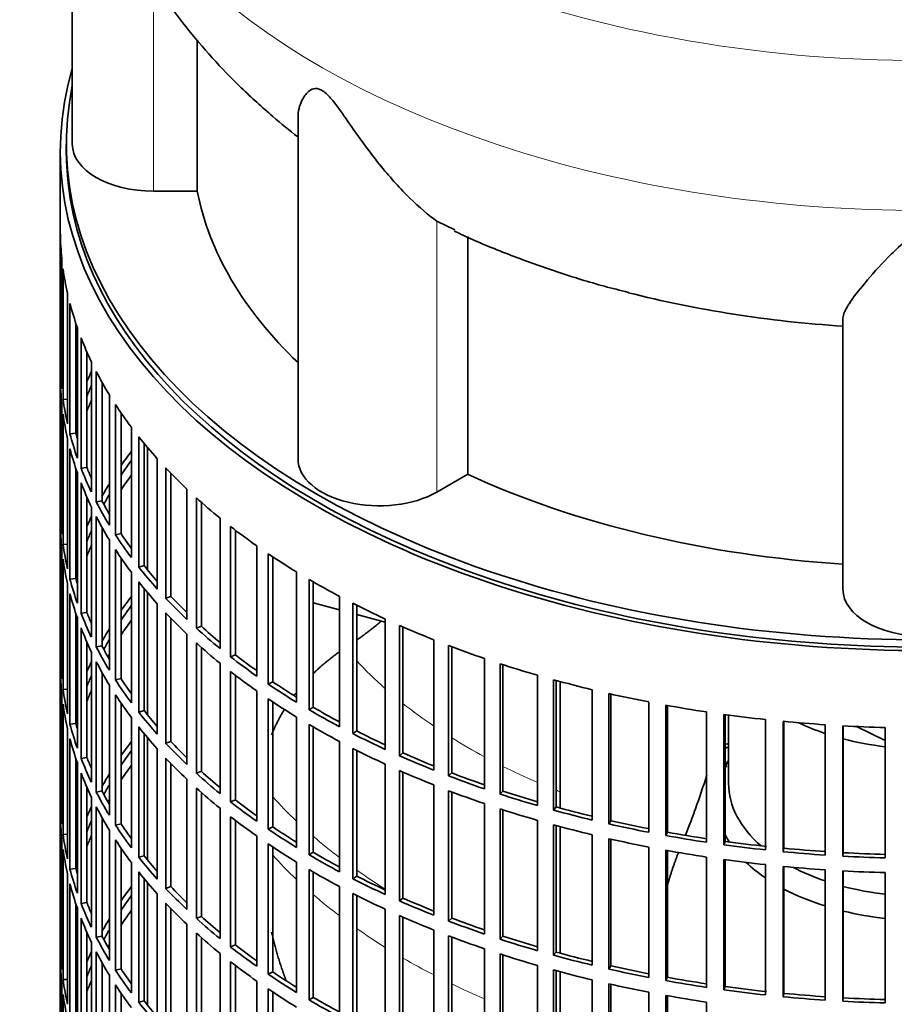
# Model space of a CAD drawing. Header units: millimetres. Extents: x 432 to 1317, y -1117 to 1316.
# Tile 5 of 26: x 1017 to 1162, y -868 to -704. Entities that reach past the tile are written whole.
import ezdxf

# ---------------------------------------------------------------- set-up
doc = ezdxf.new("R2010")
doc.units = ezdxf.units.MM
for name, color, linetype in [('VSI184-254_GIUNT', 7, 'Continuous'), ('VSI344-454_FILTR', 7, 'Continuous'), ('VSI344-454_SUPPO', 7, 'Continuous'), ('VSI344_DIFFUSORE', 7, 'Continuous')]:
    doc.layers.add(name, color=color, linetype=linetype)

# ---------------------------------------------------------------- blocks, each defined once
blk = doc.blocks.new('SE4')
at = {"layer": 'VSI184-254_GIUNT', "color": 7, "linetype": 'Continuous', "lineweight": 35}
blk.add_line((1134.57, -819.83), (1134.57, -831.19), dxfattribs=at)
for centre, major_axis, start_param, end_param in [((1167.07, -806.7), (-32.5, 0), 0.875493, 1.038932), ((1167.07, -806.7), (-32.5, 0), 1.14425, 1.369498), ((1167.07, -834.02), (-34.5, 0), -0.342169, -0.29004), ((1167.07, -831.19), (32.5, 0), 3.141593, 3.725655), ((1167.07, -834.02), (-34.5, 0), 0.29004, 0.352057), ((1167.07, -834.02), (-34.5, 0), 0.541779, 0.70006), ((1167.07, -831.19), (32.5, 0), 3.976979, 4.180525), ((1167.07, -831.19), (32.5, 0), 4.285842, 4.51109), ((1167.07, -834.02), (-34.5, 0), 0.828971, 1.072715), ((1167.07, -834.02), (-34.5, 0), 1.170442, 1.381313)]:
    blk.add_ellipse(centre, major_axis=major_axis, ratio=0.57735, start_param=start_param, end_param=end_param, dxfattribs=at)
at = {"layer": 'VSI344-454_FILTR', "color": 7, "linetype": 'Continuous', "lineweight": 35}
for p, q in [((1023.57, -726.27), (1023.57, -966.32)), ((1023.58, -761.63), (1023.58, -739.99)), ((1023.83, -765.69), (1023.83, -744.05)), ((1024.03, -767.41), (1024.03, -745.77)), ((1024.77, -771.45), (1024.77, -749.81)), ((1025.18, -773.15), (1025.18, -751.51)), ((1026.17, -773.05), (1026.17, -754.82)), ((1026.41, -777.15), (1026.41, -755.51)), ((1027.03, -778.84), (1027.03, -757.2)), ((1028, -778.7), (1028, -759.55)), ((1023.83, -761.63), (1023.58, -761.63)), ((1028.73, -782.78), (1028.73, -761.14)), ((1029.55, -784.43), (1029.55, -762.79)), ((1023.58, -785.72), (1023.58, -764.08)), ((1030.5, -784.25), (1030.5, -764.57)), ((1023.83, -789.78), (1023.83, -768.14)), ((1024.77, -767.36), (1024.03, -767.41)), ((1031.72, -788.29), (1031.72, -766.66)), ((1024.03, -791.49), (1024.03, -769.86)), ((1032.74, -789.91), (1032.74, -768.28)), ((1033.67, -789.7), (1033.67, -769.66)), ((1026.17, -773.05), (1025.18, -773.15)), ((1035.38, -793.68), (1035.38, -772.04)), ((1024.77, -795.53), (1024.77, -773.9)), ((1036.59, -795.25), (1036.59, -773.61)), ((1037.49, -795), (1037.49, -774.73)), ((1025.18, -797.24), (1025.18, -775.6)), ((1039.68, -798.9), (1039.68, -777.27)), ((1026.17, -797.14), (1026.17, -778.91)), ((1026.41, -801.24), (1026.41, -779.6)), ((1028, -778.7), (1027.03, -778.84)), ((1041.08, -800.42), (1041.08, -778.79)), ((1041.94, -800.13), (1041.94, -779.69)), ((1027.03, -802.92), (1027.03, -781.29)), ((1044.59, -803.94), (1044.59, -782.3)), ((1028, -802.78), (1028, -783.63)), ((1030.5, -784.25), (1029.55, -784.43)), ((1046.17, -805.4), (1046.17, -783.76)), ((1047, -805.08), (1047, -784.5)), ((1023.83, -785.71), (1023.58, -785.72)), ((1028.73, -806.86), (1028.73, -785.23)), ((1029.55, -808.52), (1029.55, -786.88)), ((1050.11, -808.77), (1050.11, -787.13)), ((1023.58, -809.8), (1023.58, -788.17)), ((1030.5, -808.34), (1030.5, -788.65)), ((1051.86, -810.16), (1051.86, -788.52)), ((1052.65, -809.81), (1052.65, -789.13)), ((1031.72, -812.38), (1031.72, -790.74)), ((1033.67, -789.7), (1032.74, -789.91)), ((1023.83, -813.86), (1023.83, -792.23)), ((1024.77, -791.45), (1024.03, -791.49)), ((1032.74, -814), (1032.74, -792.36)), ((1056.19, -813.36), (1056.19, -791.72)), ((1024.03, -815.58), (1024.03, -793.94)), ((1033.67, -813.78), (1033.67, -793.75)), ((1058.11, -814.68), (1058.11, -793.04)), ((1058.85, -814.29), (1058.85, -793.54)), ((1037.49, -795), (1036.59, -795.25)), ((1062.82, -817.7), (1062.82, -796.06)), ((1026.17, -797.14), (1025.18, -797.24)), ((1035.38, -817.77), (1035.38, -796.13)), ((1064.89, -818.94), (1064.89, -797.3)), ((1024.77, -819.62), (1024.77, -797.98)), ((1036.59, -819.34), (1036.59, -797.7)), ((1037.49, -819.09), (1037.49, -798.81)), ((1065.58, -818.52), (1065.58, -797.7)), ((1025.18, -821.32), (1025.18, -799.69)), ((1041.94, -800.13), (1041.08, -800.42)), ((1069.95, -821.76), (1069.95, -800.12)), ((1039.68, -822.99), (1039.68, -801.35)), ((1072.16, -822.91), (1072.16, -801.27)), ((1072.81, -822.47), (1072.81, -801.6)), ((1026.17, -821.22), (1026.17, -803)), ((1026.41, -825.32), (1026.41, -803.69)), ((1028, -802.78), (1027.03, -802.92)), ((1041.08, -824.51), (1041.08, -802.87)), ((1041.94, -824.22), (1041.94, -803.78)), ((1077.55, -825.52), (1077.55, -803.88)), ((1027.03, -827.01), (1027.03, -805.37)), ((1047, -805.08), (1046.17, -805.4)), ((1079.9, -826.58), (1079.9, -804.95)), ((1080.49, -826.11), (1080.49, -805.2)), ((1044.59, -828.03), (1044.59, -806.39)), ((1085.6, -828.97), (1085.6, -807.33)), ((1028, -826.87), (1028, -807.72)), ((1030.5, -808.34), (1029.55, -808.52)), ((1046.17, -829.49), (1046.17, -807.85)), ((1047, -829.16), (1047, -808.59)), ((1088.07, -829.93), (1088.07, -808.3)), ((1088.6, -829.44), (1088.6, -808.5)), ((1023.83, -809.8), (1023.58, -809.8)), ((1028.73, -830.95), (1028.73, -809.31)), ((1052.65, -809.81), (1051.86, -810.16)), ((1094.03, -832.08), (1094.03, -810.45)), ((1023.58, -833.89), (1023.58, -812.25)), ((1029.55, -832.61), (1029.55, -810.97)), ((1050.11, -832.85), (1050.11, -811.22)), ((1096.62, -832.95), (1096.62, -811.31)), ((1097.09, -832.44), (1097.09, -811.46)), ((1030.5, -832.43), (1030.5, -812.74)), ((1033.67, -813.78), (1032.74, -814)), ((1051.86, -834.25), (1051.86, -812.61)), ((1052.65, -833.89), (1052.65, -813.22)), ((1102.83, -834.85), (1102.83, -813.22)), ((1105.51, -835.61), (1105.51, -813.97)), ((1024.77, -815.54), (1024.03, -815.58)), ((1031.72, -836.47), (1031.72, -814.83)), ((1058.85, -814.29), (1058.11, -814.68)), ((1105.92, -835.08), (1105.92, -814.08)), ((1111.94, -837.26), (1111.94, -815.62)), ((1023.83, -837.95), (1023.83, -816.31)), ((1032.74, -838.09), (1032.74, -816.45)), ((1056.19, -837.45), (1056.19, -815.81)), ((1058.11, -838.77), (1058.11, -817.13)), ((1114.7, -837.9), (1114.7, -816.27)), ((1115.04, -837.36), (1115.04, -816.34)), ((1024.03, -839.67), (1024.03, -818.03)), ((1033.67, -837.87), (1033.67, -817.84)), ((1058.85, -838.38), (1058.85, -817.63)), ((1065.58, -818.52), (1064.89, -818.94)), ((1121.31, -839.29), (1121.31, -817.66)), ((1124.15, -839.83), (1124.15, -818.19)), ((1124.42, -839.27), (1124.42, -818.24)), ((1035.38, -841.85), (1035.38, -820.21)), ((1037.49, -819.09), (1036.59, -819.34)), ((1062.82, -841.79), (1062.82, -820.15)), ((1130.91, -840.95), (1130.91, -819.31)), ((1133.8, -841.36), (1133.8, -819.72)), ((1134.01, -840.8), (1134.01, -819.75)), ((1140.69, -842.21), (1140.69, -820.57)), ((1024.77, -843.71), (1024.77, -822.07)), ((1026.17, -821.22), (1025.18, -821.32)), ((1036.59, -843.43), (1036.59, -821.79)), ((1064.89, -843.02), (1064.89, -821.39)), ((1065.58, -842.61), (1065.58, -821.79)), ((1143.62, -842.51), (1143.62, -820.87)), ((1143.76, -841.93), (1143.76, -820.88)), ((1150.59, -843.07), (1150.59, -821.43)), ((1153.56, -843.25), (1153.56, -821.61)), ((1153.63, -842.67), (1153.63, -821.62)), ((1160.57, -843.53), (1160.57, -821.9)), ((1025.18, -845.41), (1025.18, -823.77)), ((1037.49, -843.17), (1037.49, -822.9)), ((1072.81, -822.47), (1072.16, -822.91)), ((1039.68, -847.08), (1039.68, -825.44)), ((1041.94, -824.22), (1041.08, -824.51)), ((1069.95, -845.85), (1069.95, -824.21)), ((1072.16, -847), (1072.16, -825.36)), ((1026.17, -845.31), (1026.17, -827.08)), ((1028, -826.87), (1027.03, -827.01)), ((1041.08, -848.6), (1041.08, -826.96)), ((1072.81, -846.56), (1072.81, -825.69)), ((1080.49, -826.11), (1079.9, -826.58)), ((1026.41, -849.41), (1026.41, -827.77)), ((1041.94, -848.31), (1041.94, -827.86)), ((1077.55, -849.61), (1077.55, -827.97)), ((1027.03, -851.1), (1027.03, -829.46)), ((1047, -829.16), (1046.17, -829.49)), ((1079.9, -850.67), (1079.9, -829.03)), ((1080.49, -850.2), (1080.49, -829.29)), ((1088.6, -829.44), (1088.07, -829.93)), ((1028, -850.96), (1028, -831.81)), ((1044.59, -852.11), (1044.59, -830.48)), ((1046.17, -853.57), (1046.17, -831.94)), ((1085.6, -853.06), (1085.6, -831.42)), ((1028.73, -855.04), (1028.73, -833.4)), ((1030.5, -832.43), (1029.55, -832.61)), ((1047, -853.25), (1047, -832.68)), ((1088.07, -854.02), (1088.07, -832.38)), ((1088.6, -853.53), (1088.6, -832.58)), ((1097.09, -832.44), (1096.62, -832.95)), ((1023.83, -833.89), (1023.58, -833.89)), ((1029.55, -856.69), (1029.55, -835.05)), ((1052.65, -833.89), (1051.86, -834.25)), ((1094.03, -856.17), (1094.03, -834.53)), ((1105.92, -835.08), (1105.51, -835.61)), ((1023.58, -857.98), (1023.58, -836.34)), ((1030.5, -856.51), (1030.5, -836.83)), ((1050.11, -856.94), (1050.11, -835.3)), ((1051.86, -858.33), (1051.86, -836.7)), ((1096.62, -857.03), (1096.62, -835.4)), ((1097.09, -856.52), (1097.09, -835.55)), ((1033.67, -837.87), (1032.74, -838.09)), ((1052.65, -857.98), (1052.65, -837.3)), ((1058.85, -838.38), (1058.11, -838.77)), ((1102.83, -858.94), (1102.83, -837.3)), ((1105.51, -859.69), (1105.51, -838.06)), ((1105.92, -859.17), (1105.92, -838.17)), ((1115.04, -837.36), (1114.7, -837.9)), ((1024.77, -839.62), (1024.03, -839.67)), ((1031.72, -860.55), (1031.72, -838.92)), ((1056.19, -861.53), (1056.19, -839.9)), ((1111.94, -861.35), (1111.94, -839.71)), ((1124.42, -839.27), (1124.15, -839.83)), ((1023.83, -862.04), (1023.83, -840.4)), ((1032.74, -862.17), (1032.74, -840.54)), ((1058.11, -862.85), (1058.11, -841.22)), ((1058.85, -862.47), (1058.85, -841.71)), ((1114.7, -861.99), (1114.7, -840.35)), ((1115.04, -861.45), (1115.04, -840.43)), ((1121.31, -863.38), (1121.31, -841.74)), ((1134.01, -840.8), (1133.8, -841.36)), ((1024.03, -863.75), (1024.03, -842.12)), ((1033.67, -861.96), (1033.67, -841.92)), ((1037.49, -843.17), (1036.59, -843.43)), ((1065.58, -842.61), (1064.89, -843.02)), ((1124.15, -863.91), (1124.15, -842.28)), ((1124.42, -863.36), (1124.42, -842.32)), ((1130.91, -865.03), (1130.91, -843.39)), ((1143.76, -841.93), (1143.62, -842.51)), ((1153.63, -842.67), (1153.56, -843.25)), ((1035.38, -865.94), (1035.38, -844.3)), ((1062.82, -865.87), (1062.82, -844.24)), ((1133.8, -865.45), (1133.8, -843.81)), ((1134.01, -864.88), (1134.01, -843.84)), ((1140.69, -866.29), (1140.69, -844.66)), ((1143.62, -866.59), (1143.62, -844.95)), ((1143.76, -866.02), (1143.76, -844.97)), ((1024.77, -867.79), (1024.77, -846.16)), ((1026.17, -845.31), (1025.18, -845.41)), ((1036.59, -867.51), (1036.59, -845.87)), ((1064.89, -867.11), (1064.89, -845.47)), ((1065.58, -866.7), (1065.58, -845.88)), ((1072.81, -846.56), (1072.16, -847)), ((1150.59, -867.16), (1150.59, -845.52)), ((1153.56, -867.34), (1153.56, -845.7)), ((1153.63, -866.76), (1153.63, -845.7)), ((1160.57, -867.62), (1160.57, -845.98)), ((1025.18, -869.5), (1025.18, -847.86)), ((1037.49, -867.26), (1037.49, -846.99)), ((1041.94, -848.31), (1041.08, -848.6)), ((1069.95, -869.93), (1069.95, -848.3)), ((1039.68, -871.16), (1039.68, -849.53)), ((1072.16, -871.08), (1072.16, -849.45)), ((1072.81, -870.64), (1072.81, -849.77)), ((1026.17, -869.4), (1026.17, -851.17)), ((1028, -850.96), (1027.03, -851.1)), ((1041.08, -872.68), (1041.08, -851.05)), ((1080.49, -850.2), (1079.9, -850.67)), ((1026.41, -873.5), (1026.41, -851.86)), ((1041.94, -872.39), (1041.94, -851.95)), ((1047, -853.25), (1046.17, -853.57)), ((1077.55, -873.7), (1077.55, -852.06)), ((1079.9, -874.76), (1079.9, -853.12)), ((1027.03, -875.18), (1027.03, -853.55)), ((1044.59, -876.2), (1044.59, -854.56)), ((1080.49, -874.29), (1080.49, -853.38)), ((1088.6, -853.53), (1088.07, -854.02)), ((1028, -875.04), (1028, -855.89)), ((1030.5, -856.51), (1029.55, -856.69)), ((1046.17, -877.66), (1046.17, -856.02)), ((1085.6, -877.14), (1085.6, -855.51)), ((1088.07, -878.11), (1088.07, -856.47)), ((1097.09, -856.52), (1096.62, -857.03)), ((1023.83, -857.97), (1023.58, -857.98)), ((1028.73, -879.12), (1028.73, -857.49)), ((1047, -877.34), (1047, -856.76)), ((1052.65, -857.98), (1051.86, -858.33)), ((1088.6, -877.62), (1088.6, -856.67)), ((1029.55, -880.78), (1029.55, -859.14)), ((1050.11, -881.03), (1050.11, -859.39)), ((1094.03, -880.26), (1094.03, -858.62)), ((1096.62, -881.12), (1096.62, -859.48)), ((1097.09, -880.61), (1097.09, -859.63)), ((1105.92, -859.17), (1105.51, -859.69)), ((1023.58, -882.06), (1023.58, -860.43)), ((1030.5, -880.6), (1030.5, -860.91)), ((1051.86, -882.42), (1051.86, -860.78)), ((1052.65, -882.07), (1052.65, -861.39)), ((1102.83, -883.03), (1102.83, -861.39)), ((1031.72, -884.64), (1031.72, -863)), ((1033.67, -861.96), (1032.74, -862.17)), ((1058.85, -862.47), (1058.11, -862.85)), ((1105.51, -883.78), (1105.51, -862.14)), ((1105.92, -883.25), (1105.92, -862.25)), ((1115.04, -861.45), (1114.7, -861.99)), ((1023.83, -886.12), (1023.83, -864.49)), ((1024.77, -863.71), (1024.03, -863.75)), ((1032.74, -886.26), (1032.74, -864.62)), ((1056.19, -885.62), (1056.19, -863.98)), ((1111.94, -885.43), (1111.94, -863.8)), ((1114.7, -886.08), (1114.7, -864.44)), ((1115.04, -885.54), (1115.04, -864.52)), ((1124.42, -863.36), (1124.15, -863.91)), ((1024.03, -887.84), (1024.03, -866.2)), ((1033.67, -886.04), (1033.67, -866.01)), ((1058.11, -886.94), (1058.11, -865.3)), ((1058.85, -886.55), (1058.85, -865.8)), ((1121.31, -887.47), (1121.31, -865.83)), ((1134.01, -864.88), (1133.8, -865.45)), ((1143.76, -866.02), (1143.62, -866.59)), ((1037.49, -867.26), (1036.59, -867.51)), ((1065.58, -866.7), (1064.89, -867.11)), ((1124.15, -888), (1124.15, -866.36)), ((1124.42, -887.44), (1124.42, -866.41)), ((1130.91, -889.12), (1130.91, -867.48)), ((1153.63, -866.76), (1153.56, -867.34))]:
    blk.add_line(p, q, dxfattribs=at)
for centre, major_axis, start_param, end_param in [((1167.07, -726.27), (143.5, 0), 2.974441, 5.119162), ((1167.07, -726.27), (142.5, 0), 3.141593, 5.132142), ((1167.07, -739.13), (-143.5, 0), 0.010392, 0.059421), ((1167.07, -739.13), (-143.5, 0), 0.080205, 0.129234), ((1167.07, -739.13), (-143.5, 0), 0.150018, 0.199048), ((1167.07, -739.13), (-143.5, 0), 0.219831, 0.268861), ((1167.07, -760.77), (-143.5, 0), 0.010392, 0.059421), ((1167.07, -784.86), (-143.5, 0), -0.268861, -0.248955), ((1167.07, -739.13), (-143.5, 0), 0.289645, 0.338674), ((1167.07, -763.22), (-143.5, 0), 0.010392, 0.059421), ((1167.07, -784.86), (-142.5, 0), -0.242088, -0.219659), ((1167.07, -760.77), (-143.5, 0), 0.080205, 0.129234), ((1167.07, -787.31), (-142.5, 0), -0.242088, -0.219659), ((1167.07, -763.22), (-143.5, 0), 0.080205, 0.129234), ((1167.07, -784.86), (-143.5, 0), -0.199048, -0.190533), ((1167.07, -739.13), (-143.5, 0), 0.359458, 0.408487), ((1167.07, -760.77), (-143.5, 0), 0.150018, 0.199048), ((1167.07, -784.86), (-142.5, 0), -0.160582, -0.149846), ((1167.07, -760.77), (-142.5, 0), 0.149846, 0.160582), ((1167.07, -739.13), (-143.5, 0), 0.429271, 0.4783), ((1167.07, -763.22), (-143.5, 0), 0.150018, 0.199048), ((1167.07, -808.94), (-143.5, 0), -0.408487, -0.377404), ((1167.07, -808.94), (-142.5, 0), -0.391958, -0.359286), ((1167.07, -760.77), (-143.5, 0), 0.219831, 0.268861), ((1167.07, -760.77), (-142.5, 0), 0.219659, 0.242088), ((1167.07, -739.13), (-143.5, 0), 0.499084, 0.548113), ((1167.07, -763.22), (-143.5, 0), 0.219831, 0.268861), ((1167.07, -811.39), (-142.5, 0), -0.391958, -0.359286), ((1167.07, -808.94), (-143.5, 0), -0.338674, -0.312019), ((1167.07, -760.77), (-143.5, 0), 0.289645, 0.338674), ((1167.07, -760.77), (-142.5, 0), 0.289473, 0.318152), ((1167.07, -808.94), (-142.5, 0), -0.318152, -0.297119), ((1167.07, -739.13), (-143.5, 0), 0.568897, 0.617927), ((1167.07, -784.86), (-143.5, 0), 0.010392, 0.059421), ((1167.07, -808.94), (-143.5, 0), -0.268861, -0.248955), ((1167.07, -763.22), (-143.5, 0), 0.289645, 0.338674), ((1167.07, -787.31), (-143.5, 0), 0.010392, 0.059421), ((1167.07, -808.94), (-142.5, 0), -0.242088, -0.219659), ((1167.07, -739.13), (-143.5, 0), 0.63871, 0.68774), ((1167.07, -760.77), (-143.5, 0), 0.359458, 0.408487), ((1167.07, -760.77), (-142.5, 0), 0.359286, 0.391958), ((1167.07, -784.86), (-143.5, 0), 0.080205, 0.129234), ((1167.07, -808.94), (-143.5, 0), -0.199048, -0.190533), ((1167.07, -811.39), (-142.5, 0), -0.242088, -0.219659), ((1167.07, -763.22), (-143.5, 0), 0.359458, 0.408487), ((1167.07, -787.31), (-143.5, 0), 0.080205, 0.129234), ((1167.07, -739.13), (-143.5, 0), 0.708524, 0.757553), ((1167.07, -808.94), (-142.5, 0), -0.160582, -0.149846), ((1167.07, -760.77), (-143.5, 0), 0.429271, 0.4783), ((1167.07, -760.77), (-142.5, 0), 0.429099, 0.464583), ((1167.07, -784.86), (-143.5, 0), 0.150018, 0.199048), ((1167.07, -784.86), (-142.5, 0), 0.149846, 0.160582), ((1167.07, -739.13), (-143.5, 0), 0.778337, 0.827366), ((1167.07, -763.22), (-143.5, 0), 0.429271, 0.4783), ((1167.07, -787.31), (-143.5, 0), 0.150018, 0.199048), ((1167.07, -833.03), (-143.5, 0), -0.408487, -0.377404), ((1167.07, -760.77), (-143.5, 0), 0.499084, 0.548113), ((1167.07, -760.77), (-142.5, 0), 0.498912, 0.536508), ((1167.07, -833.03), (-142.5, 0), -0.391958, -0.359286), ((1167.07, -739.13), (-143.5, 0), 0.84815, 0.897179), ((1167.07, -784.86), (-143.5, 0), 0.219831, 0.268861), ((1167.07, -784.86), (-142.5, 0), 0.219659, 0.242088), ((1167.07, -835.48), (-142.5, 0), -0.391958, -0.359286), ((1167.07, -763.22), (-143.5, 0), 0.499084, 0.548113), ((1167.07, -787.31), (-143.5, 0), 0.219831, 0.268861), ((1167.07, -833.03), (-143.5, 0), -0.338674, -0.312019), ((1167.07, -760.77), (-143.5, 0), 0.568897, 0.617927), ((1167.07, -760.77), (-142.5, 0), 0.568725, 0.607984), ((1167.07, -739.13), (-143.5, 0), 0.917963, 0.966992), ((1167.07, -833.03), (-142.5, 0), -0.318152, -0.297119), ((1167.07, -784.86), (-143.5, 0), 0.289645, 0.338674), ((1167.07, -784.86), (-142.5, 0), 0.289473, 0.318152), ((1167.07, -763.22), (-143.5, 0), 0.568897, 0.617927), ((1167.07, -739.13), (-143.5, 0), 0.987776, 1.036806), ((1167.07, -808.94), (-143.5, 0), 0.010392, 0.059421), ((1167.07, -835.48), (-142.5, 0), -0.318152, -0.312726), ((1167.07, -760.77), (-143.5, 0), 0.63871, 0.68774), ((1167.07, -760.77), (-142.5, 0), 0.638538, 0.679153), ((1167.07, -811.39), (-143.5, 0), 0.010392, 0.059421), ((1167.07, -833.03), (-143.5, 0), -0.268861, -0.248955), ((1167.07, -787.31), (-143.5, 0), 0.289645, 0.338674), ((1167.07, -739.13), (-143.5, 0), 1.057589, 1.106619), ((1167.07, -833.03), (-142.5, 0), -0.242088, -0.219659), ((1167.07, -784.86), (-143.5, 0), 0.359458, 0.408487), ((1167.07, -784.86), (-142.5, 0), 0.359286, 0.391958), ((1167.07, -763.22), (-143.5, 0), 0.63871, 0.68774), ((1167.07, -739.13), (-143.5, 0), 1.127403, 1.176432), ((1167.07, -808.94), (-143.5, 0), 0.080205, 0.129234), ((1167.07, -760.77), (-143.5, 0), 0.708524, 0.757553), ((1167.07, -760.77), (-142.5, 0), 0.708352, 0.750104), ((1167.07, -833.03), (-143.5, 0), -0.199048, -0.190533), ((1167.07, -835.48), (-142.5, 0), -0.242088, -0.219659), ((1167.07, -787.31), (-143.5, 0), 0.359458, 0.408487), ((1167.07, -763.22), (-143.5, 0), 0.708524, 0.757553), ((1167.07, -739.13), (-143.5, 0), 1.197216, 1.246245), ((1167.07, -811.39), (-143.5, 0), 0.080205, 0.129234), ((1167.07, -760.77), (-143.5, 0), 0.778337, 0.827366), ((1167.07, -760.77), (-142.5, 0), 0.778165, 0.820895), ((1167.07, -739.13), (-143.5, 0), 1.267029, 1.316058), ((1167.07, -833.03), (-142.5, 0), -0.160582, -0.149846), ((1167.07, -784.86), (-143.5, 0), 0.429271, 0.4783), ((1167.07, -784.86), (-142.5, 0), 0.429099, 0.464583), ((1167.07, -739.13), (-143.5, 0), 1.336842, 1.385871), ((1167.07, -808.94), (-143.5, 0), 0.150018, 0.199048), ((1167.07, -808.94), (-142.5, 0), 0.149846, 0.160582), ((1167.07, -787.31), (-143.5, 0), 0.429271, 0.4783), ((1167.07, -763.22), (-143.5, 0), 0.778337, 0.827366), ((1167.07, -739.13), (-143.5, 0), 1.406655, 1.455685), ((1167.07, -739.13), (-143.5, 0), 1.476469, 1.525498), ((1167.07, -811.39), (-143.5, 0), 0.150018, 0.199048), ((1167.07, -760.77), (-143.5, 0), 0.84815, 0.897179), ((1167.07, -760.77), (-142.5, 0), 0.847978, 0.891566), ((1167.07, -857.12), (-143.5, 0), -0.408487, -0.377404), ((1167.07, -784.86), (-143.5, 0), 0.499084, 0.548113), ((1167.07, -784.86), (-142.5, 0), 0.498912, 0.536508), ((1167.07, -763.22), (-143.5, 0), 0.84815, 0.897179), ((1167.07, -905.29), (-143.5, 0), -1.342333, -1.336842), ((1167.07, -905.29), (-142.5, 0), -1.340701, -1.33667), ((1167.07, -808.94), (-143.5, 0), 0.219831, 0.268861), ((1167.07, -808.94), (-142.5, 0), 0.219659, 0.242088), ((1167.07, -857.12), (-142.5, 0), -0.391958, -0.359286), ((1167.07, -787.31), (-143.5, 0), 0.499084, 0.548113), ((1167.07, -760.77), (-143.5, 0), 0.917963, 0.966992), ((1167.07, -760.77), (-142.5, 0), 0.917791, 0.962144), ((1167.07, -859.57), (-142.5, 0), -0.391958, -0.359286), ((1167.07, -907.74), (-142.5, 0), -1.339301, -1.33667), ((1167.07, -811.39), (-143.5, 0), 0.219831, 0.268861), ((1167.07, -857.12), (-143.5, 0), -0.338674, -0.312019), ((1167.07, -784.86), (-143.5, 0), 0.568897, 0.617927), ((1167.07, -784.86), (-142.5, 0), 0.568725, 0.607984), ((1167.07, -763.22), (-143.5, 0), 0.917963, 0.966992), ((1167.07, -760.77), (-143.5, 0), 0.987776, 1.036806), ((1167.07, -760.77), (-142.5, 0), 0.987604, 1.032651), ((1167.07, -857.12), (-142.5, 0), -0.318152, -0.297119), ((1167.07, -787.31), (-143.5, 0), 0.568897, 0.617927), ((1167.07, -808.94), (-143.5, 0), 0.289645, 0.338674), ((1167.07, -808.94), (-142.5, 0), 0.289473, 0.318152), ((1167.07, -763.22), (-143.5, 0), 0.987776, 1.036806), ((1167.07, -760.77), (-143.5, 0), 1.057589, 1.106619), ((1167.07, -760.77), (-142.5, 0), 1.057417, 1.103102), ((1167.07, -833.03), (-143.5, 0), 0.010392, 0.059421), ((1167.07, -857.12), (-143.5, 0), -0.268861, -0.248955), ((1167.07, -811.39), (-143.5, 0), 0.289645, 0.338674), ((1167.07, -859.57), (-142.5, 0), -0.318152, -0.312726), ((1167.07, -784.86), (-143.5, 0), 0.63871, 0.68774), ((1167.07, -784.86), (-142.5, 0), 0.638538, 0.679153), ((1167.07, -760.77), (-142.5, 0), 1.127231, 1.17351), ((1167.07, -835.48), (-143.5, 0), 0.010392, 0.059421), ((1167.07, -787.31), (-143.5, 0), 0.63871, 0.68774), ((1167.07, -763.22), (-143.5, 0), 1.057589, 1.106619), ((1167.07, -760.77), (-143.5, 0), 1.127403, 1.176432), ((1167.07, -857.12), (-142.5, 0), -0.242088, -0.219659), ((1167.07, -808.94), (-143.5, 0), 0.359458, 0.408487), ((1167.07, -808.94), (-142.5, 0), 0.359286, 0.391958), ((1167.07, -784.86), (-142.5, 0), 0.708352, 0.750104), ((1167.07, -763.22), (-143.5, 0), 1.127403, 1.176432), ((1167.07, -760.77), (-143.5, 0), 1.197216, 1.246245), ((1167.07, -760.77), (-142.5, 0), 1.197044, 1.243883), ((1167.07, -833.03), (-143.5, 0), 0.080205, 0.129234), ((1167.07, -859.57), (-142.5, 0), -0.242088, -0.219659), ((1167.07, -784.86), (-143.5, 0), 0.708524, 0.757553), ((1167.07, -760.77), (-143.5, 0), 1.267029, 1.316058), ((1167.07, -760.77), (-142.5, 0), 1.266857, 1.314231), ((1167.07, -857.12), (-143.5, 0), -0.199048, -0.190533), ((1167.07, -811.39), (-143.5, 0), 0.359458, 0.408487), ((1167.07, -787.31), (-143.5, 0), 0.708524, 0.757553), ((1167.07, -763.22), (-143.5, 0), 1.197216, 1.246245), ((1167.07, -760.77), (-143.5, 0), 1.336842, 1.385871), ((1167.07, -760.77), (-142.5, 0), 1.33667, 1.386044), ((1167.07, -835.48), (-143.5, 0), 0.080205, 0.129234), ((1167.07, -808.94), (-143.5, 0), 0.429271, 0.4783), ((1167.07, -808.94), (-142.5, 0), 0.429099, 0.464583), ((1167.07, -784.86), (-143.5, 0), 0.778337, 0.827366), ((1167.07, -784.86), (-142.5, 0), 0.778165, 0.820895), ((1167.07, -763.22), (-143.5, 0), 1.267029, 1.316058), ((1167.07, -760.77), (-143.5, 0), 1.406655, 1.455685), ((1167.07, -760.77), (-142.5, 0), 1.406483, 1.455857), ((1167.07, -760.77), (-143.5, 0), 1.476469, 1.525498), ((1167.07, -760.77), (-142.5, 0), 1.476296, 1.52567), ((1167.07, -857.12), (-142.5, 0), -0.160582, -0.149846), ((1167.07, -763.22), (-143.5, 0), 1.336842, 1.385871), ((1167.07, -763.22), (-143.5, 0), 1.406655, 1.455685), ((1167.07, -833.03), (-143.5, 0), 0.150018, 0.199048), ((1167.07, -833.03), (-142.5, 0), 0.149846, 0.160582), ((1167.07, -811.39), (-143.5, 0), 0.429271, 0.4783), ((1167.07, -787.31), (-143.5, 0), 0.778337, 0.827366), ((1167.07, -784.86), (-142.5, 0), 0.847978, 0.891566), ((1167.07, -763.22), (-143.5, 0), 1.476469, 1.525498), ((1167.07, -835.48), (-143.5, 0), 0.150018, 0.199048), ((1167.07, -881.2), (-143.5, 0), -0.408487, -0.377404), ((1167.07, -808.94), (-142.5, 0), 0.498912, 0.536508), ((1167.07, -784.86), (-143.5, 0), 0.84815, 0.897179), ((1167.07, -881.2), (-142.5, 0), -0.391958, -0.359286), ((1167.07, -808.94), (-143.5, 0), 0.499084, 0.548113), ((1167.07, -787.31), (-143.5, 0), 0.84815, 0.897179), ((1167.07, -833.03), (-143.5, 0), 0.219831, 0.268861), ((1167.07, -833.03), (-142.5, 0), 0.219659, 0.242088), ((1167.07, -811.39), (-143.5, 0), 0.499084, 0.548113), ((1167.07, -784.86), (-143.5, 0), 0.917963, 0.966992), ((1167.07, -784.86), (-142.5, 0), 0.917791, 0.962144), ((1167.07, -883.65), (-142.5, 0), -0.391958, -0.359286), ((1167.07, -808.94), (-142.5, 0), 0.568725, 0.607984), ((1167.07, -787.31), (-143.5, 0), 0.917963, 0.966992), ((1167.07, -835.48), (-143.5, 0), 0.219831, 0.268861), ((1167.07, -881.2), (-143.5, 0), -0.338674, -0.312019), ((1167.07, -808.94), (-143.5, 0), 0.568897, 0.617927), ((1167.07, -784.86), (-143.5, 0), 0.987776, 1.036806), ((1167.07, -784.86), (-142.5, 0), 0.987604, 1.032651), ((1167.07, -833.03), (-142.5, 0), 0.289473, 0.318152), ((1167.07, -881.2), (-142.5, 0), -0.318152, -0.297119), ((1167.07, -811.39), (-143.5, 0), 0.568897, 0.617927), ((1167.07, -787.31), (-143.5, 0), 0.987776, 1.036806), ((1167.07, -784.86), (-142.5, 0), 1.057417, 1.103102), ((1167.07, -857.12), (-143.5, 0), 0.010392, 0.059421), ((1167.07, -833.03), (-143.5, 0), 0.289645, 0.338674), ((1167.07, -883.65), (-142.5, 0), -0.318152, -0.312726), ((1167.07, -808.94), (-142.5, 0), 0.638538, 0.679153), ((1167.07, -784.86), (-143.5, 0), 1.057589, 1.106619), ((1167.07, -881.2), (-143.5, 0), -0.268861, -0.248955), ((1167.07, -835.48), (-143.5, 0), 0.289645, 0.338674), ((1167.07, -808.94), (-143.5, 0), 0.63871, 0.68774), ((1167.07, -787.31), (-143.5, 0), 1.057589, 1.106619), ((1167.07, -784.86), (-143.5, 0), 1.127403, 1.176432), ((1167.07, -784.86), (-142.5, 0), 1.127231, 1.17351), ((1167.07, -859.57), (-143.5, 0), 0.010392, 0.059421), ((1167.07, -811.39), (-143.5, 0), 0.63871, 0.68774), ((1167.07, -881.2), (-142.5, 0), -0.242088, -0.219659), ((1167.07, -833.03), (-143.5, 0), 0.359458, 0.408487), ((1167.07, -833.03), (-142.5, 0), 0.359286, 0.391958), ((1167.07, -808.94), (-143.5, 0), 0.708524, 0.757553), ((1167.07, -808.94), (-142.5, 0), 0.708352, 0.750104), ((1167.07, -787.31), (-143.5, 0), 1.127403, 1.176432), ((1167.07, -784.86), (-143.5, 0), 1.197216, 1.246245), ((1167.07, -784.86), (-142.5, 0), 1.197044, 1.243883), ((1167.07, -857.12), (-143.5, 0), 0.080205, 0.129234), ((1167.07, -883.65), (-142.5, 0), -0.242088, -0.219659), ((1167.07, -835.48), (-143.5, 0), 0.359458, 0.408487), ((1167.07, -787.31), (-143.5, 0), 1.197216, 1.246245), ((1167.07, -784.86), (-143.5, 0), 1.267029, 1.316058), ((1167.07, -784.86), (-142.5, 0), 1.266857, 1.314231), ((1167.07, -859.57), (-143.5, 0), 0.080205, 0.129234), ((1167.07, -881.2), (-143.5, 0), -0.199048, -0.190533), ((1167.07, -811.39), (-143.5, 0), 0.708524, 0.757553), ((1167.07, -784.86), (-143.5, 0), 1.336842, 1.385871), ((1167.07, -784.86), (-142.5, 0), 1.33667, 1.386044), ((1167.07, -784.86), (-142.5, 0), 1.406483, 1.455857), ((1167.07, -833.03), (-143.5, 0), 0.429271, 0.4783), ((1167.07, -833.03), (-142.5, 0), 0.429099, 0.464583), ((1167.07, -808.94), (-143.5, 0), 0.778337, 0.827366), ((1167.07, -808.94), (-142.5, 0), 0.778165, 0.820895), ((1167.07, -787.31), (-143.5, 0), 1.267029, 1.316058), ((1167.07, -784.86), (-143.5, 0), 1.406655, 1.455685), ((1167.07, -784.86), (-143.5, 0), 1.476469, 1.525498), ((1167.07, -784.86), (-142.5, 0), 1.476296, 1.52567)]:
    blk.add_ellipse(centre, major_axis=major_axis, ratio=0.57735, start_param=start_param, end_param=end_param, dxfattribs=at)
at = {"layer": 'VSI344-454_SUPPO', "color": 7, "linetype": 'Continuous', "lineweight": 35}
for p, q in [((1024.57, -725.05), (1024.57, -726.27)), ((1038.04, -795.69), (1038.04, -775.39)), ((1038.04, -819.77), (1038.04, -799.48)), ((1065.58, -801.18), (1069.95, -802.35)), ((1072.81, -803.12), (1077.55, -804.4)), ((1106.59, -835.26), (1106.59, -814.26)), ((1155.81, -821.73), (1160.57, -824.03)), ((1038.04, -843.86), (1038.04, -823.56)), ((1134.22, -828.48), (1134.01, -827.49)), ((1106.59, -859.35), (1106.59, -838.35)), ((1038.04, -867.95), (1038.04, -847.65)), ((1106.59, -883.44), (1106.59, -862.44))]:
    blk.add_line(p, q, dxfattribs=at)
blk.add_ellipse((1167.07, -725.05), major_axis=(142.5, 0), ratio=0.57735, start_param=3.023053, end_param=5.165524, dxfattribs=at)
at = {"layer": 'VSI344-454_SUPPO', "color": 4, "linetype": 'Continuous', "lineweight": 9}
for centre, major_axis, start_param, end_param in [((1167.07, -781.62), (-106.99, 0), 0.492641, 0.579522), ((1167.07, -781.62), (-106.99, 0), 0.627902, 0.705081), ((1167.07, -781.62), (-106.99, 0), 0.747348, 0.819367), ((1167.07, -781.62), (-106.99, 0), 0.857735, 0.926692), ((1167.07, -800.86), (-122, 0), 0.479891, 0.546105), ((1167.07, -781.62), (-106.99, 0), 0.962313, 0.96998), ((1167.07, -800.86), (-122, 0), 0.588316, 0.649986), ((1167.07, -810.54), (-122, 0), 0.479891, 0.546105), ((1167.07, -800.86), (-122, 0), 0.687784, 0.746968), ((1167.07, -810.54), (-122, 0), 0.588316, 0.649986), ((1167.07, -810.54), (-122, 0), 0.687784, 0.746968), ((1167.07, -810.54), (-122, 0), 0.781768, 0.839497), ((1167.07, -810.54), (-122, 0), 0.872093, 0.928959)]:
    blk.add_ellipse(centre, major_axis=major_axis, ratio=0.57735, start_param=start_param, end_param=end_param, dxfattribs=at)
at = {"layer": 'VSI344-454_SUPPO', "color": 7, "linetype": 'Continuous', "lineweight": 35}
for points, degree, knots in [([(1072.85, -807.35), (1074.5, -806.19), (1076.06, -804.92), (1076.47, -804.59), (1076.87, -804.24)], 2, [0.04620798, 0.04620798, 0.04620798, 0.125, 0.125, 0.14573255, 0.14573255, 0.14573255]), ([(1058.66, -823.12), (1059.51, -820.99), (1060.77, -818.94), (1060.79, -818.9), (1060.82, -818.87)], 2, [0.3285415, 0.3285415, 0.3285415, 0.5, 0.5, 0.5029097, 0.5029097, 0.5029097]), ([(1130.94, -829.83), (1130.35, -831.71), (1129.73, -833.56), (1128.69, -836.46), (1128.29, -837.53), (1127.72, -838.99), (1127.56, -839.4), (1127.4, -839.8)], 3, [0.7699646, 0.7699646, 0.7699646, 0.7699646, 0.875, 0.875, 0.9375, 0.9375, 0.9619995, 0.9619995, 0.9619995, 0.9619995]), ([(1124.38, -848.24), (1124.6, -847.47), (1124.83, -846.69), (1125.49, -844.53), (1126.27, -842.57)], 2, [0.6790351, 0.6790351, 0.6790351, 0.75, 0.75, 0.9525285, 0.9525285, 0.9525285]), ([(1061.14, -864.06), (1060.85, -863.32), (1060.59, -862.57), (1059.44, -859.29), (1058.65, -855.85)], 2, [0.4629415, 0.4629415, 0.4629415, 0.5, 0.5, 0.6620373, 0.6620373, 0.6620373])]:
    blk.add_open_spline(points, degree=degree, knots=knots, dxfattribs=at)
for points in [[(1065.54, -812.98), (1067.56, -811), (1069.89, -809.36)], [(1062.38, -816.59), (1062.5, -816.42), (1062.63, -816.26)]]:
    blk.add_open_spline(points, degree=2, dxfattribs=at)
at = {"layer": 'VSI344_DIFFUSORE', "color": 7, "linetype": 'Continuous', "lineweight": 35}
for p, q in [((1025.57, -661.75), (1025.57, -725.05)), ((1046.32, -732.84), (1046.32, -707.78)), ((1063.06, -720.55), (1063.06, -777.3)), ((1046.32, -732.84), (1039.07, -732.84)), ((1089.08, -739.29), (1086.11, -737.82)), ((1091.24, -779.85), (1091.24, -740.36)), ((1153.57, -798.95), (1153.57, -753.96)), ((1091.24, -779.85), (1086.11, -782.81))]:
    blk.add_line(p, q, dxfattribs=at)
at = {"layer": 'VSI344_DIFFUSORE', "color": 4, "linetype": 'Continuous', "lineweight": 9}
for p, q in [((1039.07, -732.84), (1039.07, -698)), ((1086.11, -782.81), (1086.11, -737.82))]:
    blk.add_line(p, q, dxfattribs=at)
for centre, major_axis, start_param, end_param in [((1167.07, -632.33), (136.58, 0), 2.762059, 5.285895), ((1167.07, -654.01), (-142.13, 0), 0.048819, 2.119254)]:
    blk.add_ellipse(centre, major_axis=major_axis, ratio=0.57735, start_param=start_param, end_param=end_param, dxfattribs=at)
at = {"layer": 'VSI344_DIFFUSORE', "color": 7, "linetype": 'Continuous', "lineweight": 35}
for centre, major_axis, start_param, end_param in [((1039.07, -725.05), (13.5, 0), 3.141604, 4.712389), ((1167.07, -725.05), (-121.5, 0), 0.111341, 0.543224), ((1167.07, -685.55), (-121.5, 0), 1.154306, 1.459455), ((1076.56, -777.3), (13.5, 0), 3.141604, 5.497787), ((1167.07, -725.05), (-121.5, 0), 0.896739, 1.459455), ((1167.07, -798.95), (13.5, 0), 3.141593, 6.283185)]:
    blk.add_ellipse(centre, major_axis=major_axis, ratio=0.57735, start_param=start_param, end_param=end_param, dxfattribs=at)
for points, knots in [([(1025.12, -658.01), (1025.13, -658.14), (1025.23, -660.27), (1025.9, -664.75), (1027.14, -670.93), (1028.91, -677.09), (1031.11, -683.09), (1033.77, -688.96), (1036.87, -694.68), (1040.4, -700.23), (1044.37, -705.6), (1048.77, -710.78), (1053.61, -715.78), (1058.36, -720.07), (1061.63, -722.77), (1063.02, -723.85)], [0, 0, 0, 0, 0.0043917, 0.0809888, 0.1575276, 0.2342087, 0.3112369, 0.388822, 0.467177, 0.546514, 0.6270363, 0.7089267, 0.7923293, 0.8773287, 0.940676, 0.940676, 0.940676, 0.940676]), ([(1086.11, -737.82), (1084.74, -736.85), (1083.22, -735.56), (1080.09, -732.49), (1078.48, -730.72), (1075.34, -726.87), (1073.79, -724.78), (1071.43, -721.41), (1070.65, -720.26), (1069.39, -718.53), (1068.95, -717.95), (1068, -716.86), (1067.46, -716.34), (1066.44, -715.78), (1066.01, -715.76), (1065.32, -715.93), (1065.06, -716.1), (1064.34, -716.7), (1064.01, -717.2), (1063.28, -718.63), (1063.06, -719.61), (1063.06, -720.56)], [0, 0, 0, 0, 0.125, 0.125, 0.25, 0.25, 0.375, 0.375, 0.4375, 0.4375, 0.46875, 0.46875, 0.5, 0.5, 0.53125, 0.53125, 0.5625, 0.5625, 0.625, 0.625, 0.7387976, 0.7387976, 0.7387976, 0.7387976]), ([(1089, -739.45), (1089.75, -739.82), (1092.63, -741.21), (1098.5, -743.58), (1106.03, -746.28), (1112.73, -748.36), (1116.48, -749.3), (1117.95, -749.66)], [0, 0, 0, 0, 0.075731, 0.339938, 0.604306, 0.868265, 1, 1, 1, 1]), ([(1180.57, -753.96), (1180.57, -753.31), (1180.17, -752.48), (1178.86, -750.48), (1177.94, -749.31), (1175.78, -746.73), (1174.53, -745.3), (1172.3, -743.04), (1171.5, -742.26), (1170.09, -741.17), (1169.59, -740.81), (1168.41, -740.23), (1167.7, -740.01), (1166.26, -740.04), (1165.58, -740.29), (1164.43, -740.9), (1163.94, -741.25), (1162.55, -742.35), (1161.77, -743.11), (1159.57, -745.35), (1158.32, -746.78), (1156.16, -749.35), (1155.28, -750.49), (1153.98, -752.47), (1153.57, -753.31), (1153.57, -753.96)], [0, 0, 0, 0, 0.125, 0.125, 0.25, 0.25, 0.375, 0.375, 0.4375, 0.4375, 0.46875, 0.46875, 0.5, 0.5, 0.53125, 0.53125, 0.5625, 0.5625, 0.625, 0.625, 0.75, 0.75, 0.875, 0.875, 1, 1, 1, 1])]:
    blk.add_open_spline(points, degree=3, knots=knots, dxfattribs=at)

msp = doc.modelspace()

# ---------------------------------------------------------------- block references
msp.add_blockref('SE4', (0, 0))

doc.saveas('drawing.dxf')
